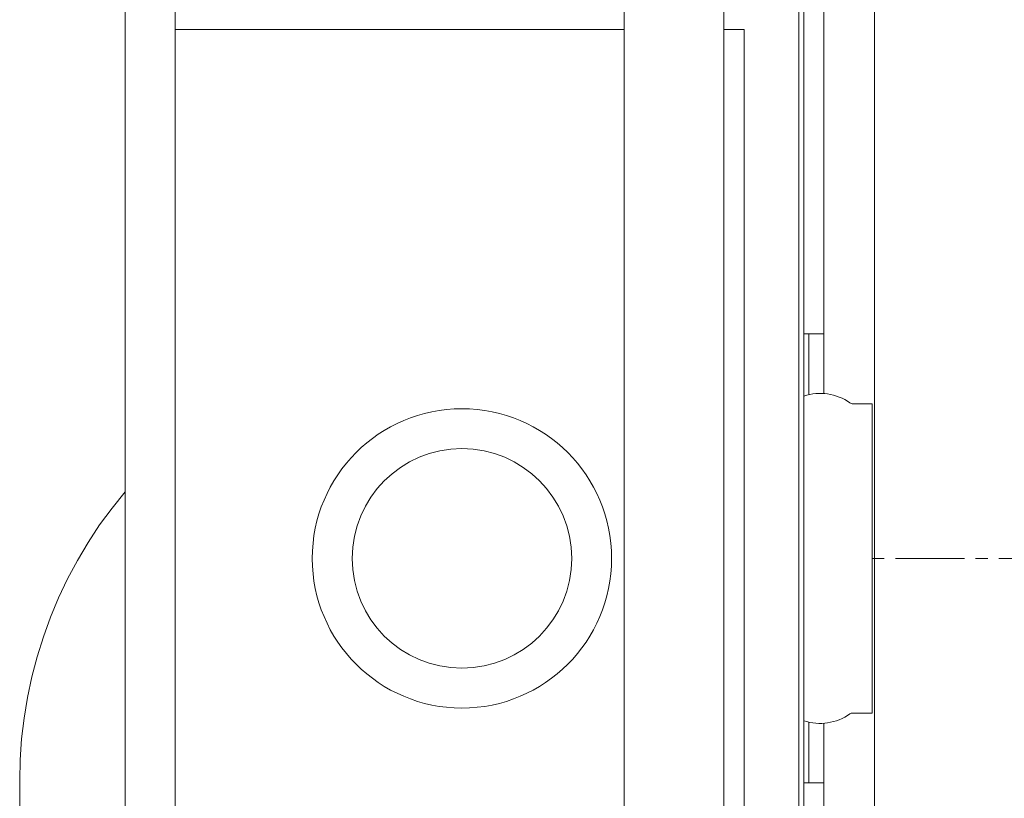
# Model space of a CAD drawing. Header units: millimetres. Extents: x 23192 to 177760, y -399809 to -79279.
# Tile 236 of 256: x 59391 to 59411, y -197876 to -197861. Entities that reach past the tile are written whole.
import ezdxf

# ---------------------------------------------------------------- set-up
doc = ezdxf.new("R2010")
doc.units = ezdxf.units.MM
doc.layers.get('0').update_dxf_attribs({"lineweight": 0})
doc.layers.add('!! 2 ZABUDOWA GK-MDF', color=54, linetype='Continuous', lineweight=13)
doc.layers.add('!! 2_wypos-sanitarne', color=240, linetype='Continuous', lineweight=9)
doc.layers.add('!!_@ wypos sanit nd', color=7, linetype='Continuous', lineweight=0, plot=False)

# ---------------------------------------------------------------- blocks, each defined once
blk = doc.blocks.new('A$Cff2eaf8b')
for points in [[(-0.18941, 0.08863), (-0.04454, 0.08863), (-0.04035, 0.08853), (-0.03617, 0.08824), (-0.032, 0.08775), (-0.02786, 0.08707), (-0.02376, 0.08619), (-0.0197, 0.08513), (-0.0157, 0.08388), (-0.01176, 0.08244), (-0.00789, 0.08082), (-0.0041, 0.07902), (-0.0004, 0.07705), (0.0032, 0.0749), (0.0067, 0.0726), (0.01009, 0.07012), (0.01337, 0.0675)], [(0.16493, 0.0675), (-0.16477, 0.0675)], [(-0.11847, -0.0325), (-0.11847, 0.0575), (0.11153, 0.0575), (0.11153, -0.0325)], [(0.10602, 0.0575), (0.10602, -0.0325)], [(-0.16, -0.0355), (-0.16, -0.0325), (0.16, -0.0325), (0.16, -0.0355)], [(0.16, -0.0555), (0.157, -0.0525), (0.16, -0.0525), (-0.16, -0.0525), (-0.157, -0.0525), (-0.16, -0.0555)], [(0.10602, -0.0525), (0.10602, -0.05658), (-0.11847, -0.05658)], [(-0.045, -0.0725), (-0.045, -0.0685)], [(0.045, -0.0685), (0.045, -0.0725)], [(-0.03305, -0.0725), (-0.16, -0.0725), (-0.16, -0.0695)], [(-0.045, -0.0695), (-0.03283, -0.0695)], [(0.03283, -0.0695), (0.045, -0.0695)], [(0.16, -0.0695), (0.16, -0.0725), (0.03305, -0.0725)]]:
    blk.add_lwpolyline(points)
blk.add_lwpolyline([(-0.11847, -0.0685), (0.11153, -0.0685), (0.11153, -0.0675), (-0.11847, -0.0675)], close=True)
blk.add_lwpolyline([(-0.04, -0.0685), (-0.03255, -0.0685, 0.236962), (-0.03118, -0.07775, -0.154353), (-0.031, -0.07832), (-0.031, -0.08218), (0.031, -0.08218), (0.031, -0.07832, -0.154353), (0.03118, -0.07775, 0.236962), (0.03255, -0.0685), (0.04, -0.0685)], format="xyb")
for radius in [0.03, 0.022]:
    blk.add_circle((0, 0), radius)
blk = doc.blocks.new('A$C6ce7c513')
at = {"lineweight": 0}
for points in [[(0, 0), (0, -0.00246)], [(-0.17548, -0.00049), (0.17547, -0.00049)], [(0, -0.00469), (0, -0.0185)], [(0, -0.02072), (0, -0.02318)], [(0, -0.0254), (0, -0.03921)]]:
    blk.add_lwpolyline(points, dxfattribs=at)

msp = doc.modelspace()

# ---------------------------------------------------------------- linework, layer by layer
at = {"layer": '!! 2 ZABUDOWA GK-MDF'}
msp.add_lwpolyline([(59408.56735, -197926.12813), (59408.56735, -197819.12813)], dxfattribs=at)

# ---------------------------------------------------------------- block references
at = {"layer": '!! 2_wypos-sanitarne', "xscale": 100, "yscale": 100, "zscale": 100, "rotation": 90}
msp.add_blockref('A$C6ce7c513', (59408.51836, -197871.62796), dxfattribs=at)
at = {"layer": '!!_@ wypos sanit nd', "xscale": 100, "yscale": 100, "zscale": 100, "rotation": 90}
msp.add_blockref('A$Cff2eaf8b', (59400.30036, -197871.62796), dxfattribs=at)

doc.saveas('drawing.dxf')
